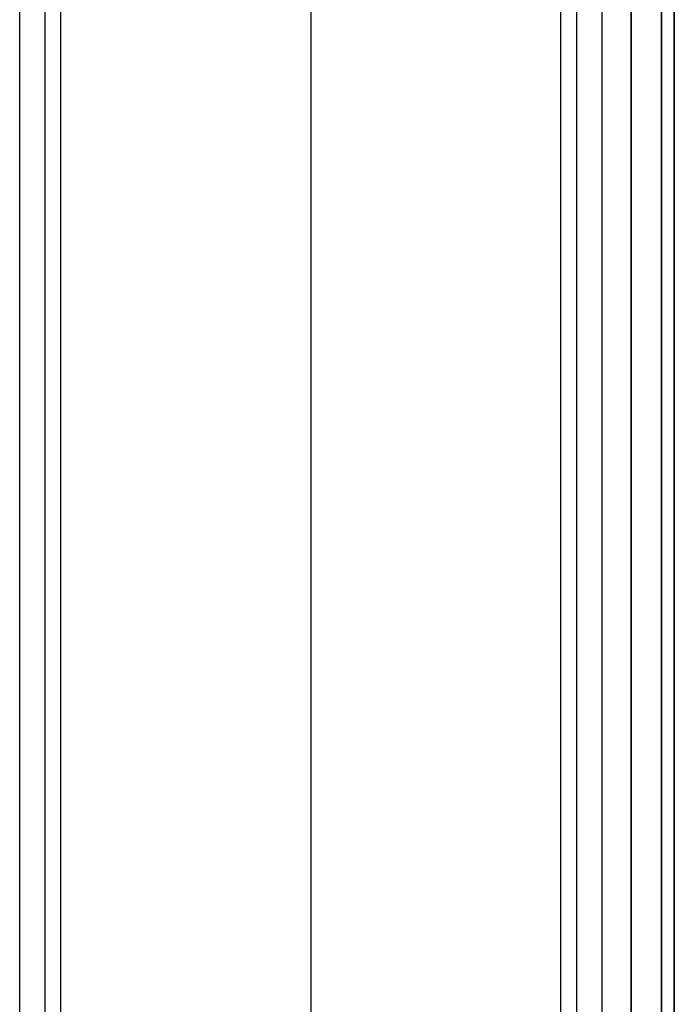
# Model space of a CAD drawing. Header units: millimetres. Extents: x -299 to -179, y 76 to 121.
# Tile 47 of 69: x -183.07 to -179.29, y 81.27 to 86.96. Entities that reach past the tile are written whole.
import ezdxf

# ---------------------------------------------------------------- set-up
doc = ezdxf.new("R2010")
doc.units = ezdxf.units.MM
doc.header["$MEASUREMENT"] = 0
doc.layers.add('Predefinito', color=7, linetype='Continuous', true_color=0x000000)

msp = doc.modelspace()

# ---------------------------------------------------------------- linework, layer by layer
at = {"layer": 'Predefinito'}
for p, q in [((-179.5412, 120.835, -14), (-179.5412, 75.835, -14)), ((-179.5412, 75.835), (-179.5412, 120.835)), ((-179.3644, 75.835, -0.0732), (-179.3644, 120.835, -0.0732)), ((-179.3644, 120.835, -13.9268), (-179.3644, 75.835, -13.9268)), ((-179.2912, 75.835, -0.25), (-179.2912, 120.835, -0.25)), ((-179.2912, 120.835, -13.75), (-179.2912, 75.835, -13.75)), ((-179.2912, 120.835, -7), (-179.2912, 75.835, -7)), ((-179.9479, 120.1909, -0.1716), (-179.9479, 76.479, -0.1716)), ((-179.857, 120.1909, -0.0474), (-179.857, 76.479, -0.0474)), ((-179.7105, 120.1909), (-179.7105, 76.479)), ((-181.3912, 107.4694, -4.5394), (-181.3912, 77.9223, -4.5394)), ((-183.0719, 79.3656, -9.0787), (-183.0719, 106.9109, -9.0787)), ((-182.9255, 79.3656, -9.0313), (-182.9255, 106.9109, -9.0313)), ((-182.8345, 79.3656, -8.9072), (-182.8345, 106.9109, -8.9072))]:
    msp.add_line(p, q, dxfattribs=at)

doc.saveas('drawing.dxf')
